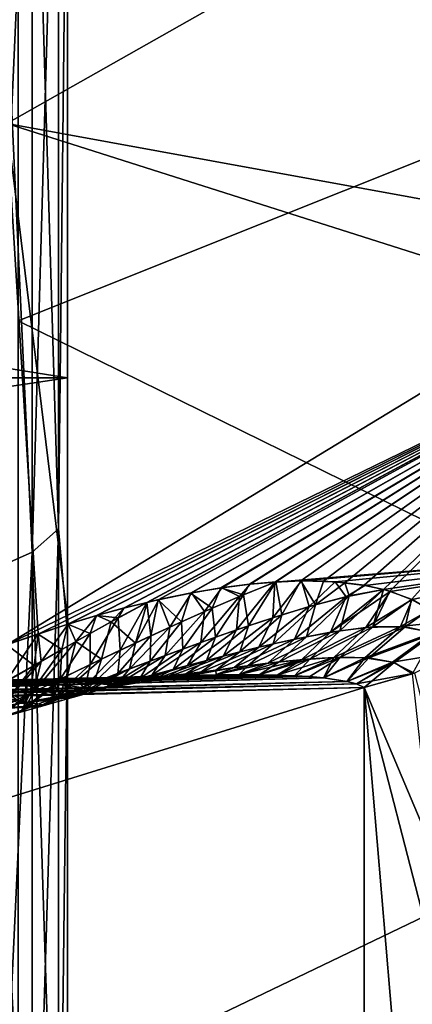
# Model space of a CAD drawing. Header units: metres. Extents: x 59 to 135, y -85 to 87.
# Tile 54 of 210: x 103.87 to 104.93, y -11.45 to -8.79. Entities that reach past the tile are written whole.
import ezdxf

# ---------------------------------------------------------------- set-up
doc = ezdxf.new("R2010")
doc.units = ezdxf.units.M
doc.layers.add('solid_21_404_502_XXX', color=7, linetype='CONTINUOUS')

msp = doc.modelspace()

# ---------------------------------------------------------------- linework, layer by layer
at = {"layer": 'solid_21_404_502_XXX'}
for points in [[(103.866585, -9.605643, -18.302025), (103.866585, -7.329543, -19.326414), (106.060829, -8.727347, -17.377579)], [(103.866585, -7.329543, 19.326414), (103.866585, -9.605643, 18.302025), (106.060829, -8.727347, 17.377579)], [(89.5, -9.759169, -18.594587), (104, -9.759169, -18.594587), (104, -7.446501, -19.63538)], [(89.5, -7.446501, -19.63538), (89.5, -9.759169, -18.594587), (104, -7.446501, -19.63538)], [(89.5, -7.446501, 19.63538), (104, -7.446501, 19.63538), (104, -9.759169, 18.594587)], [(89.5, -9.759169, 18.594587), (89.5, -7.446501, 19.63538), (104, -9.759169, 18.594587)], [(104, -7.969883, -21.041162), (104, -7.446501, -19.63538), (104, -9.759169, -18.594587)], [(104, -7.969882, 21.041162), (104, -9.759169, 18.594587), (104, -7.446501, 19.63538)], [(103.83654, -9.071831, 16.04804), (103.83654, -7.589121, 16.800089), (105.625336, -8.057897, 15.35334)], [(103.83654, -7.589187, -16.800058), (103.83654, -9.071846, -16.048033), (105.625336, -8.057723, -15.353432)], [(103.904419, -7.796014, -21.419373), (103.975525, -7.748298, -21.288275), (103.975525, -10.167325, -20.244808)], [(103.904419, -10.229938, 20.36948), (103.975525, -10.167325, 20.244808), (103.975525, -7.748298, 21.288275)], [(103.904419, -7.796014, 21.419373), (103.904419, -10.229938, 20.36948), (103.975525, -7.748298, 21.288275)], [(103.975525, -10.167325, -20.244808), (103.975525, -7.748298, -21.288275), (104, -7.969883, -21.041162)], [(103.975525, -7.748298, 21.288275), (103.975525, -10.167325, 20.244808), (104, -7.969882, 21.041162)], [(103.79364, -7.833867, -21.523371), (103.904419, -7.796014, -21.419373), (103.904419, -10.229938, -20.36948)], [(103.79364, -10.279608, 20.468382), (103.904419, -10.229938, 20.36948), (103.904419, -7.796014, 21.419373)], [(103.79364, -7.833867, 21.523371), (103.79364, -10.279608, 20.468382), (103.904419, -7.796014, 21.419373)], [(103.904419, -10.229938, -20.36948), (103.904419, -7.796014, -21.419373), (103.975525, -10.167325, -20.244808)], [(103.79364, -10.279608, -20.468382), (103.79364, -7.833867, -21.523371), (103.904419, -10.229938, -20.36948)], [(103.975525, -10.167325, 20.244808), (104, -10.448306, 19.926939), (104, -7.969882, 21.041162)], [(103.975525, -10.167325, -20.244808), (104, -7.969883, -21.041162), (104, -10.448307, -19.926939)], [(104, -7.969882, 21.041162), (104, -10.448306, 19.926939), (104, -9.759169, 18.594587)], [(104, -10.448307, -19.926939), (104, -7.969883, -21.041162), (104, -9.759169, -18.594587)], [(103.83654, -9.071846, -16.048033), (105.616173, -9.397399, -14.579436), (105.625336, -8.057723, -15.353432)], [(103.83654, -9.071831, 16.04804), (105.625336, -8.057897, 15.35334), (105.616173, -9.397399, 14.579436)], [(103.866585, -9.605643, -18.302025), (106.060829, -8.727347, -17.377579), (106.060829, -10.68575, -16.246893)], [(103.866585, -9.605643, 18.302025), (106.060829, -10.68575, 16.246893), (106.060829, -8.727347, 17.377579)], [(103.83654, -9.071831, 16.04804), (105.616173, -9.397399, 14.579436), (105.583839, -9.62836, 14.454432)], [(104.001953, -10.424808, 15.093254), (103.83654, -9.071831, 16.04804), (105.583839, -9.62836, 14.454432)], [(103.921005, -10.451286, 15.129511), (103.83654, -10.480767, 15.165462), (103.83654, -9.071831, 16.04804)], [(104.001953, -10.424808, 15.093254), (103.921005, -10.451286, 15.129511), (103.83654, -9.071831, 16.04804)], [(103.83654, -9.071846, -16.048033), (103.83654, -10.480759, -15.165468), (105.616173, -9.397399, -14.579436)], [(103.83654, -10.480759, -15.165468), (105.583839, -9.628359, -14.454433), (105.616173, -9.397399, -14.579436)], [(103.83654, -10.480759, -15.165468), (103.920555, -10.451429, -15.129716), (105.583839, -9.628359, -14.454433)], [(103.866585, -11.741673, -17.01075), (103.866585, -9.605643, -18.302025), (106.060829, -10.68575, -16.246893)], [(103.866585, -9.605643, 18.302025), (103.866585, -11.741673, 17.01075), (106.060829, -10.68575, 16.246893)], [(103.920555, -10.451429, -15.129716), (104.001099, -10.425071, -15.093654), (105.583839, -9.628359, -14.454433)], [(104.001099, -10.425071, -15.093654), (104.078186, -10.4017, -15.057325), (105.583839, -9.628359, -14.454433)], [(104.079399, -10.401352, 15.056739), (104.001953, -10.424808, 15.093254), (105.583839, -9.62836, 14.454432)], [(104.078186, -10.4017, -15.057325), (104.151764, -10.3815, -15.020712), (105.583839, -9.628359, -14.454433)], [(104.153275, -10.381105, 15.019944), (104.079399, -10.401352, 15.056739), (105.583839, -9.62836, 14.454432)], [(104.151764, -10.3815, -15.020712), (104.214516, -10.365921, -14.987969), (105.583839, -9.628359, -14.454433)], [(104.214546, -10.365913, 14.987954), (104.153275, -10.381105, 15.019944), (105.583839, -9.62836, 14.454432)], [(104.214516, -10.365921, -14.987969), (104.244728, -10.35892, -14.971735), (105.583839, -9.628359, -14.454433)], [(104.246552, -10.358509, 14.970743), (104.214546, -10.365913, 14.987954), (105.583839, -9.62836, 14.454432)], [(104.244728, -10.35892, -14.971735), (104.332153, -10.3407, -14.922876), (105.583839, -9.628359, -14.454433)], [(104.334206, -10.340314, 14.921696), (104.246552, -10.358509, 14.970743), (105.583839, -9.62836, 14.454432)], [(104.332153, -10.3407, -14.922876), (104.414093, -10.32686, -14.874209), (105.583839, -9.628359, -14.454433)], [(104.416283, -10.326535, 14.872872), (104.334206, -10.340314, 14.921696), (105.583839, -9.62836, 14.454432)], [(104.414093, -10.32686, -14.874209), (104.490852, -10.316849, -14.825998), (105.583839, -9.628359, -14.454433)], [(104.493103, -10.316606, 14.82454), (104.416283, -10.326535, 14.872872), (105.583839, -9.62836, 14.454432)], [(104.490852, -10.316849, -14.825998), (104.562447, -10.310711, -14.77829), (105.583839, -9.628359, -14.454433)], [(104.559769, -10.310885, 14.780121), (104.493103, -10.316606, 14.82454), (105.583839, -9.62836, 14.454432)], [(104.559769, -10.310885, 14.780121), (105.583839, -9.62836, 14.454432), (105.546379, -10.230107, 14.06642)], [(104.562447, -10.310711, -14.77829), (104.629105, -10.308007, -14.73131), (105.583839, -9.628359, -14.454433)], [(104.629105, -10.308007, -14.73131), (104.690842, -10.308787, -14.685089), (105.583839, -9.628359, -14.454433)], [(104.690842, -10.308787, -14.685089), (104.747803, -10.312687, -14.639844), (105.583839, -9.628359, -14.454433)], [(104.747803, -10.312687, -14.639844), (104.800011, -10.319752, -14.595588), (105.583839, -9.628359, -14.454433)], [(104.800011, -10.319752, -14.595588), (104.852386, -10.330914, -14.547969), (105.583839, -9.628359, -14.454433)], [(104.852386, -10.330914, -14.547969), (104.869507, -10.335717, -14.531505), (105.583839, -9.628359, -14.454433)], [(104.869507, -10.335717, -14.531505), (104.928467, -10.357795, -14.470538), (105.583839, -9.628359, -14.454433)], [(104.928467, -10.357795, -14.470538), (104.976891, -10.385503, -14.41317), (105.583839, -9.628359, -14.454433)], [(89.5, -11.92937, -17.282644), (104, -11.92937, -17.282644), (104, -9.759169, -18.594587)], [(89.5, -9.759169, -18.594587), (89.5, -11.92937, -17.282644), (104, -9.759169, -18.594587)], [(89.5, -9.759169, 18.594587), (104, -9.759169, 18.594587), (104, -11.92937, 17.282644)], [(89.5, -11.92937, 17.282644), (89.5, -9.759169, 18.594587), (104, -11.92937, 17.282644)], [(104, -10.448307, -19.926939), (104, -9.759169, -18.594587), (104, -11.92937, -17.282644)], [(104, -10.448306, 19.926939), (104, -11.92937, 17.282644), (104, -9.759169, 18.594587)], [(103.904419, -10.229938, -20.36948), (103.975525, -10.167325, -20.244808), (103.975525, -12.448855, -18.927567)], [(103.904419, -12.525518, 19.044127), (103.975525, -12.448855, 18.927567), (103.975525, -10.167325, 20.244808)], [(103.904419, -10.229938, 20.36948), (103.904419, -12.525518, 19.044127), (103.975525, -10.167325, 20.244808)], [(103.975525, -12.448855, -18.927567), (103.975525, -10.167325, -20.244808), (104, -10.448307, -19.926939)], [(103.975525, -10.167325, 20.244808), (103.975525, -12.448855, 18.927567), (104, -10.448306, 19.926939)], [(103.79364, -10.279608, -20.468382), (103.904419, -10.229938, -20.36948), (103.904419, -12.525518, -19.044127)], [(103.79364, -12.586334, 19.136591), (103.904419, -12.525518, 19.044127), (103.904419, -10.229938, 20.36948)], [(103.79364, -10.279608, 20.468382), (103.79364, -12.586334, 19.136591), (103.904419, -10.229938, 20.36948)], [(103.904419, -12.525518, -19.044127), (103.904419, -10.229938, -20.36948), (103.975525, -12.448855, -18.927567)], [(104.631287, -10.307977, 14.729719), (104.559769, -10.310885, 14.780121), (105.546379, -10.230107, 14.06642)], [(104.721924, -10.310483, 14.660749), (104.631287, -10.307977, 14.729719), (105.546379, -10.230107, 14.06642)], [(104.801743, -10.320054, 14.594066), (104.721924, -10.310483, 14.660749), (105.546379, -10.230107, 14.06642)], [(104.85244, -10.330937, 14.547909), (104.801743, -10.320054, 14.594066), (105.546379, -10.230107, 14.06642)], [(104.870895, -10.336147, 14.530137), (104.85244, -10.330937, 14.547909), (105.546379, -10.230107, 14.06642)], [(104.929489, -10.358281, 14.469402), (104.870895, -10.336147, 14.530137), (105.546379, -10.230107, 14.06642)], [(104.97757, -10.385921, 14.412341), (104.929489, -10.358281, 14.469402), (105.546379, -10.230107, 14.06642)], [(103.79364, -12.586334, -19.136591), (103.79364, -10.279608, -20.468382), (103.904419, -12.525518, -19.044127)], [(104.474785, -10.345468, -14.816195), (104.490852, -10.316849, -14.825998), (104.414093, -10.32686, -14.874209)], [(104.464241, -10.349915, 14.820315), (104.416283, -10.326535, 14.872872), (104.493103, -10.316606, 14.82454)], [(104.456345, -10.440051, 14.728913), (104.464241, -10.349915, 14.820315), (104.559769, -10.310885, 14.780121)], [(104.553909, -10.407296, 14.695883), (104.456345, -10.440051, 14.728913), (104.559769, -10.310885, 14.780121)], [(104.464241, -10.349915, 14.820315), (104.493103, -10.316606, 14.82454), (104.559769, -10.310885, 14.780121)], [(104.474785, -10.345468, -14.816195), (104.562447, -10.310711, -14.77829), (104.490852, -10.316849, -14.825998)], [(104.474785, -10.345468, -14.816195), (104.48877, -10.428918, -14.7186), (104.562447, -10.310711, -14.77829)], [(104.5784, -10.399441, -14.686633), (104.562447, -10.310711, -14.77829), (104.48877, -10.428918, -14.7186)], [(104.553909, -10.407296, 14.695883), (104.559769, -10.310885, 14.780121), (104.631287, -10.307977, 14.729719)], [(104.652267, -10.376997, 14.656042), (104.553909, -10.407296, 14.695883), (104.631287, -10.307977, 14.729719)], [(104.5784, -10.399441, -14.686633), (104.629105, -10.308007, -14.73131), (104.562447, -10.310711, -14.77829)], [(104.668732, -10.372271, -14.648655), (104.629105, -10.308007, -14.73131), (104.5784, -10.399441, -14.686633)], [(104.668732, -10.372271, -14.648655), (104.690842, -10.308787, -14.685089), (104.629105, -10.308007, -14.73131)], [(104.652267, -10.376997, 14.656042), (104.631287, -10.307977, 14.729719), (104.721924, -10.310483, 14.660749)], [(104.751541, -10.350633, 14.607744), (104.652267, -10.376997, 14.656042), (104.721924, -10.310483, 14.660749)], [(104.668732, -10.372271, -14.648655), (104.747803, -10.312687, -14.639844), (104.690842, -10.308787, -14.685089)], [(104.759834, -10.348674, -14.603292), (104.747803, -10.312687, -14.639844), (104.668732, -10.372271, -14.648655)], [(104.751541, -10.350633, 14.607744), (104.721924, -10.310483, 14.660749), (104.801743, -10.320054, 14.594066)], [(104.759834, -10.348674, -14.603292), (104.800011, -10.319752, -14.595588), (104.747803, -10.312687, -14.639844)], [(104.751541, -10.350633, 14.607744), (104.801743, -10.320054, 14.594066), (104.85244, -10.330937, 14.547909)], [(104.759834, -10.348674, -14.603292), (104.852386, -10.330914, -14.547969), (104.800011, -10.319752, -14.595588)], [(104.307411, -10.418699, -14.873635), (104.332153, -10.3407, -14.922876), (104.244728, -10.35892, -14.971735)], [(104.276321, -10.432853, 14.882519), (104.246552, -10.358509, 14.970743), (104.334206, -10.340314, 14.921696)], [(104.369858, -10.390754, 14.854142), (104.276321, -10.432853, 14.882519), (104.334206, -10.340314, 14.921696)], [(104.390755, -10.381545, -14.847128), (104.332153, -10.3407, -14.922876), (104.307411, -10.418699, -14.873635)], [(104.390755, -10.381545, -14.847128), (104.414093, -10.32686, -14.874209), (104.332153, -10.3407, -14.922876)], [(104.369858, -10.390754, 14.854142), (104.334206, -10.340314, 14.921696), (104.416283, -10.326535, 14.872872)], [(104.464241, -10.349915, 14.820315), (104.369858, -10.390754, 14.854142), (104.416283, -10.326535, 14.872872)], [(104.474785, -10.345468, -14.816195), (104.414093, -10.32686, -14.874209), (104.390755, -10.381545, -14.847128)], [(104.474785, -10.345468, -14.816195), (104.390755, -10.381545, -14.847128), (104.39975, -10.459922, -14.745524)], [(104.474785, -10.345468, -14.816195), (104.39975, -10.459922, -14.745524), (104.48877, -10.428918, -14.7186)], [(104.709145, -10.446814, 14.534006), (104.85244, -10.330937, 14.547909), (104.870895, -10.336147, 14.530137)], [(104.709145, -10.446814, 14.534006), (104.751541, -10.350633, 14.607744), (104.85244, -10.330937, 14.547909)], [(104.804955, -10.433799, 14.488454), (104.709145, -10.446814, 14.534006), (104.870895, -10.336147, 14.530137)], [(104.734924, -10.442625, -14.522757), (104.824104, -10.432181, -14.477998), (104.852386, -10.330914, -14.547969)], [(104.759834, -10.348674, -14.603292), (104.734924, -10.442625, -14.522757), (104.852386, -10.330914, -14.547969)], [(104.804955, -10.433799, 14.488454), (104.870895, -10.336147, 14.530137), (104.929489, -10.358281, 14.469402)], [(104.824104, -10.432181, -14.477998), (104.869507, -10.335717, -14.531505), (104.852386, -10.330914, -14.547969)], [(104.824104, -10.432181, -14.477998), (104.928467, -10.357795, -14.470538), (104.869507, -10.335717, -14.531505)], [(104.117989, -10.418435, 15.01678), (104.153275, -10.381105, 15.019944), (104.214546, -10.365913, 14.987954)], [(104.183548, -10.475818, 14.906041), (104.117989, -10.418435, 15.01678), (104.214546, -10.365913, 14.987954)], [(104.1371, -10.407887, -15.011509), (104.214516, -10.365921, -14.987969), (104.151764, -10.3815, -15.020712)], [(104.1371, -10.407887, -15.011509), (104.14254, -10.495108, -14.915069), (104.214516, -10.365921, -14.987969)], [(104.224693, -10.456629, -14.896162), (104.214516, -10.365921, -14.987969), (104.14254, -10.495108, -14.915069)], [(104.183548, -10.475818, 14.906041), (104.214546, -10.365913, 14.987954), (104.246552, -10.358509, 14.970743)], [(104.276321, -10.432853, 14.882519), (104.183548, -10.475818, 14.906041), (104.246552, -10.358509, 14.970743)], [(104.224693, -10.456629, -14.896162), (104.244728, -10.35892, -14.971735), (104.214516, -10.365921, -14.987969)], [(104.307411, -10.418699, -14.873635), (104.244728, -10.35892, -14.971735), (104.224693, -10.456629, -14.896162)], [(104.359482, -10.47438, 14.756275), (104.369858, -10.390754, 14.854142), (104.464241, -10.349915, 14.820315)], [(104.456345, -10.440051, 14.728913), (104.359482, -10.47438, 14.756275), (104.464241, -10.349915, 14.820315)], [(104.668732, -10.372271, -14.648655), (104.554939, -10.478266, -14.589869), (104.645027, -10.458743, -14.559434)], [(104.668732, -10.372271, -14.648655), (104.5784, -10.399441, -14.686633), (104.554939, -10.478266, -14.589869)], [(104.61274, -10.465443, 14.570966), (104.652267, -10.376997, 14.656042), (104.751541, -10.350633, 14.607744)], [(104.709145, -10.446814, 14.534006), (104.61274, -10.465443, 14.570966), (104.751541, -10.350633, 14.607744)], [(104.759834, -10.348674, -14.603292), (104.645027, -10.458743, -14.559434), (104.734924, -10.442625, -14.522757)], [(104.759834, -10.348674, -14.603292), (104.668732, -10.372271, -14.648655), (104.645027, -10.458743, -14.559434)], [(104.898712, -10.430927, 14.431338), (104.804955, -10.433799, 14.488454), (104.929489, -10.358281, 14.469402)], [(104.824104, -10.432181, -14.477998), (104.911049, -10.431712, -14.422558), (104.928467, -10.357795, -14.470538)], [(104.898712, -10.430927, 14.431338), (104.929489, -10.358281, 14.469402), (104.97757, -10.385921, 14.412341)], [(104.911049, -10.431712, -14.422558), (104.976891, -10.385503, -14.41317), (104.928467, -10.357795, -14.470538)], [(104.022888, -10.471644, 15.040095), (104.001953, -10.424808, 15.093254), (104.079399, -10.401352, 15.056739)], [(104.117989, -10.418435, 15.01678), (104.022888, -10.471644, 15.040095), (104.079399, -10.401352, 15.056739)], [(104.1371, -10.407887, -15.011509), (104.151764, -10.3815, -15.020712), (104.078186, -10.4017, -15.057325)], [(104.117989, -10.418435, 15.01678), (104.079399, -10.401352, 15.056739), (104.153275, -10.381105, 15.019944)], [(104.263222, -10.509724, 14.778778), (104.276321, -10.432853, 14.882519), (104.369858, -10.390754, 14.854142)], [(104.359482, -10.47438, 14.756275), (104.263222, -10.509724, 14.778778), (104.369858, -10.390754, 14.854142)], [(104.390755, -10.381545, -14.847128), (104.307411, -10.418699, -14.873635), (104.311264, -10.491948, -14.768109)], [(104.390755, -10.381545, -14.847128), (104.311264, -10.491948, -14.768109), (104.39975, -10.459922, -14.745524)], [(104.5784, -10.399441, -14.686633), (104.464844, -10.49993, -14.615327), (104.554939, -10.478266, -14.589869)], [(104.5784, -10.399441, -14.686633), (104.48877, -10.428918, -14.7186), (104.464844, -10.49993, -14.615327)], [(104.516212, -10.487376, 14.60134), (104.553909, -10.407296, 14.695883), (104.652267, -10.376997, 14.656042)], [(104.61274, -10.465443, 14.570966), (104.516212, -10.487376, 14.60134), (104.652267, -10.376997, 14.656042)], [(104.898712, -10.430927, 14.431338), (104.97757, -10.385921, 14.412341), (105.015137, -10.418239, 14.359682)], [(104.911049, -10.431712, -14.422558), (104.991127, -10.44942, -14.353652), (104.976891, -10.385503, -14.41317)], [(103.985085, -10.493115, -15.048045), (104.001099, -10.425071, -15.093654), (103.920555, -10.451429, -15.129716)], [(103.928642, -10.525476, 15.058535), (103.921005, -10.451286, 15.129511), (104.001953, -10.424808, 15.093254)], [(104.022888, -10.471644, 15.040095), (103.928642, -10.525476, 15.058535), (104.001953, -10.424808, 15.093254)], [(104.060822, -10.450274, -15.031377), (104.001099, -10.425071, -15.093654), (103.985085, -10.493115, -15.048045)], [(104.060822, -10.450274, -15.031377), (104.078186, -10.4017, -15.057325), (104.001099, -10.425071, -15.093654)], [(104.091469, -10.519364, 14.925159), (104.022888, -10.471644, 15.040095), (104.117989, -10.418435, 15.01678)], [(104.1371, -10.407887, -15.011509), (104.078186, -10.4017, -15.057325), (104.060822, -10.450274, -15.031377)], [(104.1371, -10.407887, -15.011509), (104.060822, -10.450274, -15.031377), (104.060928, -10.533964, -14.930625)], [(104.1371, -10.407887, -15.011509), (104.060928, -10.533964, -14.930625), (104.14254, -10.495108, -14.915069)], [(104.183548, -10.475818, 14.906041), (104.091469, -10.519364, 14.925159), (104.117989, -10.418435, 15.01678)], [(104.307411, -10.418699, -14.873635), (104.223267, -10.524652, -14.786881), (104.311264, -10.491948, -14.768109)], [(104.307411, -10.418699, -14.873635), (104.224693, -10.456629, -14.896162), (104.223267, -10.524652, -14.786881)], [(104.419731, -10.511351, 14.626472), (104.456345, -10.440051, 14.728913), (104.553909, -10.407296, 14.695883)], [(104.516212, -10.487376, 14.60134), (104.419731, -10.511351, 14.626472), (104.553909, -10.407296, 14.695883)], [(104.985672, -10.447251, 14.359189), (104.898712, -10.430927, 14.431338), (105.015137, -10.418239, 14.359682)], [(103.835388, -10.578061, 15.074387), (103.83654, -10.480767, 15.165462), (103.921005, -10.451286, 15.129511)], [(103.928642, -10.525476, 15.058535), (103.835388, -10.578061, 15.074387), (103.921005, -10.451286, 15.129511)], [(103.909889, -10.5363, -15.061665), (103.920555, -10.451429, -15.129716), (103.83654, -10.480759, -15.165468)], [(103.985085, -10.493115, -15.048045), (103.920555, -10.451429, -15.129716), (103.909889, -10.5363, -15.061665)], [(103.975525, -12.448855, 18.927567), (104, -12.775098, 18.521498), (104, -10.448306, 19.926939)], [(103.975525, -12.448855, -18.927567), (104, -10.448307, -19.926939), (104, -12.775098, -18.521498)], [(104.060822, -10.450274, -15.031377), (103.979858, -10.573059, -14.94305), (104.060928, -10.533964, -14.930625)], [(104.060822, -10.450274, -15.031377), (103.985085, -10.493115, -15.048045), (103.979858, -10.573059, -14.94305)], [(104, -10.448306, 19.926939), (104, -12.775098, 18.521498), (104, -11.92937, 17.282644)], [(104, -12.775098, -18.521498), (104, -10.448307, -19.926939), (104, -11.92937, -17.282644)], [(104.167519, -10.545706, 14.797011), (104.183548, -10.475818, 14.906041), (104.276321, -10.432853, 14.882519)], [(104.263222, -10.509724, 14.778778), (104.167519, -10.545706, 14.797011), (104.276321, -10.432853, 14.882519)], [(104.323372, -10.536627, 14.647282), (104.359482, -10.47438, 14.756275), (104.456345, -10.440051, 14.728913)], [(104.419731, -10.511351, 14.626472), (104.323372, -10.536627, 14.647282), (104.456345, -10.440051, 14.728913)], [(104.48877, -10.428918, -14.7186), (104.374832, -10.522987, -14.636681), (104.464844, -10.49993, -14.615327)], [(104.48877, -10.428918, -14.7186), (104.39975, -10.459922, -14.745524), (104.374832, -10.522987, -14.636681)], [(104.540764, -10.530311, 14.477442), (104.61274, -10.465443, 14.570966), (104.709145, -10.446814, 14.534006)], [(104.630882, -10.52071, 14.452636), (104.540764, -10.530311, 14.477442), (104.709145, -10.446814, 14.534006)], [(104.571114, -10.526772, -14.469627), (104.734924, -10.442625, -14.522757), (104.645027, -10.458743, -14.559434)], [(104.571114, -10.526772, -14.469627), (104.654709, -10.518681, -14.445247), (104.734924, -10.442625, -14.522757)], [(104.630882, -10.52071, 14.452636), (104.709145, -10.446814, 14.534006), (104.804955, -10.433799, 14.488454)], [(104.718712, -10.514851, 14.423025), (104.630882, -10.52071, 14.452636), (104.804955, -10.433799, 14.488454)], [(104.654709, -10.518681, -14.445247), (104.824104, -10.432181, -14.477998), (104.734924, -10.442625, -14.522757)], [(104.654709, -10.518681, -14.445247), (104.736008, -10.514307, -14.416364), (104.824104, -10.432181, -14.477998)], [(104.718712, -10.514851, 14.423025), (104.804955, -10.433799, 14.488454), (104.898712, -10.430927, 14.431338)], [(104.802299, -10.515343, 14.387058), (104.718712, -10.514851, 14.423025), (104.898712, -10.430927, 14.431338)], [(104.736008, -10.514307, -14.416364), (104.911049, -10.431712, -14.422558), (104.824104, -10.432181, -14.477998)], [(104.736008, -10.514307, -14.416364), (104.813087, -10.516112, -14.381632), (104.911049, -10.431712, -14.422558)], [(104.802299, -10.515343, 14.387058), (104.898712, -10.430927, 14.431338), (104.985672, -10.447251, 14.359189)], [(104.87693, -10.52724, 14.343005), (104.802299, -10.515343, 14.387058), (104.985672, -10.447251, 14.359189)], [(104.813087, -10.516112, -14.381632), (104.991127, -10.44942, -14.353652), (104.911049, -10.431712, -14.422558)], [(104.813087, -10.516112, -14.381632), (104.8815, -10.528654, -14.339681), (104.991127, -10.44942, -14.353652)], [(104.87693, -10.52724, 14.343005), (104.985672, -10.447251, 14.359189), (105.051323, -10.49829, 14.272571)], [(104.8815, -10.528654, -14.339681), (104.930824, -10.558957, -14.29143), (104.991127, -10.44942, -14.353652)], [(103.909889, -10.5363, -15.061665), (103.83654, -10.480759, -15.165468), (103.835213, -10.579747, -15.072342)], [(103.909363, -10.607381, 14.951477), (103.928642, -10.525476, 15.058535), (104.022888, -10.471644, 15.040095)], [(104.000076, -10.563275, 14.940219), (103.909363, -10.607381, 14.951477), (104.022888, -10.471644, 15.040095)], [(104.091469, -10.519364, 14.925159), (104.000076, -10.563275, 14.940219), (104.022888, -10.471644, 15.040095)], [(104.07235, -10.582061, 14.811414), (104.091469, -10.519364, 14.925159), (104.183548, -10.475818, 14.906041)], [(104.167519, -10.545706, 14.797011), (104.07235, -10.582061, 14.811414), (104.183548, -10.475818, 14.906041)], [(104.224693, -10.456629, -14.896162), (104.135727, -10.55779, -14.802238), (104.223267, -10.524652, -14.786881)], [(104.224693, -10.456629, -14.896162), (104.14254, -10.495108, -14.915069), (104.135727, -10.55779, -14.802238)], [(104.227165, -10.562743, 14.664412), (104.263222, -10.509724, 14.778778), (104.359482, -10.47438, 14.756275)], [(104.323372, -10.536627, 14.647282), (104.227165, -10.562743, 14.664412), (104.359482, -10.47438, 14.756275)], [(104.39975, -10.459922, -14.745524), (104.284943, -10.546968, -14.654553), (104.374832, -10.522987, -14.636681)], [(104.39975, -10.459922, -14.745524), (104.311264, -10.491948, -14.768109), (104.284943, -10.546968, -14.654553)], [(104.400177, -10.549331, -14.508488), (104.554939, -10.478266, -14.589869), (104.464844, -10.49993, -14.615327)], [(104.400177, -10.549331, -14.508488), (104.486107, -10.537245, -14.490482), (104.554939, -10.478266, -14.589869)], [(104.449272, -10.54228, 14.498509), (104.516212, -10.487376, 14.60134), (104.61274, -10.465443, 14.570966)], [(104.540764, -10.530311, 14.477442), (104.449272, -10.54228, 14.498509), (104.61274, -10.465443, 14.570966)], [(104.486107, -10.537245, -14.490482), (104.645027, -10.458743, -14.559434), (104.554939, -10.478266, -14.589869)], [(104.486107, -10.537245, -14.490482), (104.571114, -10.526772, -14.469627), (104.645027, -10.458743, -14.559434)], [(103.985085, -10.493115, -15.048045), (103.89933, -10.61228, -14.952512), (103.979858, -10.573059, -14.94305)], [(103.985085, -10.493115, -15.048045), (103.909889, -10.5363, -15.061665), (103.89933, -10.61228, -14.952512)], [(104.14254, -10.495108, -14.915069), (104.04863, -10.591182, -14.814473), (104.135727, -10.55779, -14.802238)], [(104.14254, -10.495108, -14.915069), (104.060928, -10.533964, -14.930625), (104.04863, -10.591182, -14.814473)], [(104.311264, -10.491948, -14.768109), (104.19519, -10.57156, -14.669403), (104.284943, -10.546968, -14.654553)], [(104.311264, -10.491948, -14.768109), (104.223267, -10.524652, -14.786881), (104.19519, -10.57156, -14.669403)], [(104.313614, -10.56256, -14.524118), (104.464844, -10.49993, -14.615327), (104.374832, -10.522987, -14.636681)], [(104.313614, -10.56256, -14.524118), (104.400177, -10.549331, -14.508488), (104.464844, -10.49993, -14.615327)], [(104.356873, -10.555841, 14.516563), (104.419731, -10.511351, 14.626472), (104.516212, -10.487376, 14.60134)], [(104.449272, -10.54228, 14.498509), (104.356873, -10.555841, 14.516563), (104.516212, -10.487376, 14.60134)], [(104.87693, -10.52724, 14.343005), (105.051323, -10.49829, 14.272571), (104.936401, -10.556758, 14.291162)], [(103.82, -10.64979, 14.962872), (103.835388, -10.578061, 15.074387), (103.928642, -10.525476, 15.058535)], [(103.909363, -10.607381, 14.951477), (103.82, -10.64979, 14.962872), (103.928642, -10.525476, 15.058535)], [(104.060928, -10.533964, -14.930625), (103.961983, -10.624688, -14.823829), (104.04863, -10.591182, -14.814473)], [(104.060928, -10.533964, -14.930625), (103.979858, -10.573059, -14.94305), (103.961983, -10.624688, -14.823829)], [(103.977707, -10.618595, 14.822317), (104.000076, -10.563275, 14.940219), (104.091469, -10.519364, 14.925159)], [(104.07235, -10.582061, 14.811414), (103.977707, -10.618595, 14.822317), (104.091469, -10.519364, 14.925159)], [(104.223267, -10.524652, -14.786881), (104.105621, -10.596551, -14.681564), (104.19519, -10.57156, -14.669403)], [(104.223267, -10.524652, -14.786881), (104.135727, -10.55779, -14.802238), (104.105621, -10.596551, -14.681564)], [(104.131142, -10.589396, 14.678331), (104.167519, -10.545706, 14.797011), (104.263222, -10.509724, 14.778778)], [(104.227165, -10.562743, 14.664412), (104.131142, -10.589396, 14.678331), (104.263222, -10.509724, 14.778778)], [(104.226608, -10.576631, -14.537716), (104.374832, -10.522987, -14.636681), (104.284943, -10.546968, -14.654553)], [(104.226608, -10.576631, -14.537716), (104.313614, -10.56256, -14.524118), (104.374832, -10.522987, -14.636681)], [(104.26387, -10.570525, 14.532104), (104.323372, -10.536627, 14.647282), (104.419731, -10.511351, 14.626472)], [(104.356873, -10.555841, 14.516563), (104.26387, -10.570525, 14.532104), (104.419731, -10.511351, 14.626472)], [(104.540764, -10.530311, 14.477442), (104.46022, -10.561296, 14.374086), (104.399475, -10.562067, 14.384759)], [(104.540764, -10.530311, 14.477442), (104.399475, -10.562067, 14.384759), (104.449272, -10.54228, 14.498509)], [(104.630882, -10.52071, 14.452636), (104.515541, -10.561378, 14.363717), (104.46022, -10.561296, 14.374086)], [(104.630882, -10.52071, 14.452636), (104.46022, -10.561296, 14.374086), (104.540764, -10.530311, 14.477442)], [(104.571114, -10.526772, -14.469627), (104.462036, -10.561286, -14.373756), (104.517197, -10.561394, -14.363396)], [(104.486107, -10.537245, -14.490482), (104.462036, -10.561286, -14.373756), (104.571114, -10.526772, -14.469627)], [(104.630882, -10.52071, 14.452636), (104.565872, -10.562264, 14.353628), (104.515541, -10.561378, 14.363717)], [(104.654709, -10.518681, -14.445247), (104.517197, -10.561394, -14.363396), (104.567352, -10.562304, -14.353322)], [(104.571114, -10.526772, -14.469627), (104.517197, -10.561394, -14.363396), (104.654709, -10.518681, -14.445247)], [(104.718712, -10.514851, 14.423025), (104.611588, -10.563933, 14.343774), (104.565872, -10.562264, 14.353628)], [(104.718712, -10.514851, 14.423025), (104.565872, -10.562264, 14.353628), (104.630882, -10.52071, 14.452636)], [(104.654709, -10.518681, -14.445247), (104.567352, -10.562304, -14.353322), (104.612869, -10.563995, -14.343483)], [(104.718712, -10.514851, 14.423025), (104.690468, -10.569673, 14.324523), (104.611588, -10.563933, 14.343774)], [(104.736008, -10.514307, -14.416364), (104.612869, -10.563995, -14.343483), (104.654091, -10.566465, -14.333838)], [(104.654709, -10.518681, -14.445247), (104.612869, -10.563995, -14.343483), (104.736008, -10.514307, -14.416364)], [(104.736008, -10.514307, -14.416364), (104.654091, -10.566465, -14.333838), (104.691307, -10.569762, -14.324295)], [(104.802299, -10.515343, 14.387058), (104.690468, -10.569673, 14.324523), (104.718712, -10.514851, 14.423025)], [(104.802299, -10.515343, 14.387058), (104.753853, -10.57925, 14.305216), (104.690468, -10.569673, 14.324523)], [(104.736008, -10.514307, -14.416364), (104.691307, -10.569762, -14.324295), (104.813087, -10.516112, -14.381632)], [(104.813087, -10.516112, -14.381632), (104.691307, -10.569762, -14.324295), (104.754333, -10.57934, -14.305068)], [(104.87693, -10.52724, 14.343005), (104.753853, -10.57925, 14.305216), (104.802299, -10.515343, 14.387058)], [(104.87693, -10.52724, 14.343005), (104.779999, -10.586307, 14.294888), (104.753853, -10.57925, 14.305216)], [(104.813087, -10.516112, -14.381632), (104.754333, -10.57934, -14.305068), (104.8815, -10.528654, -14.339681)], [(104.8815, -10.528654, -14.339681), (104.754333, -10.57934, -14.305068), (104.780121, -10.586348, -14.294834)], [(104.87693, -10.52724, 14.343005), (104.936401, -10.556758, 14.291162), (104.779999, -10.586307, 14.294888)], [(104.8815, -10.528654, -14.339681), (104.780121, -10.586348, -14.294834), (104.800674, -10.596016, -14.283573)], [(104.8815, -10.528654, -14.339681), (104.800674, -10.596016, -14.283573), (104.930824, -10.558957, -14.29143)], [(103.909889, -10.5363, -15.061665), (103.819298, -10.651542, -14.959161), (103.89933, -10.61228, -14.952512)], [(103.909889, -10.5363, -15.061665), (103.835213, -10.579747, -15.072342), (103.819298, -10.651542, -14.959161)], [(104.135727, -10.55779, -14.802238), (104.016243, -10.621784, -14.691292), (104.105621, -10.596551, -14.681564)], [(104.135727, -10.55779, -14.802238), (104.04863, -10.591182, -14.814473), (104.016243, -10.621784, -14.691292)], [(104.035339, -10.616374, 14.689383), (104.07235, -10.582061, 14.811414), (104.167519, -10.545706, 14.797011)], [(104.131142, -10.589396, 14.678331), (104.035339, -10.616374, 14.689383), (104.167519, -10.545706, 14.797011)], [(104.139297, -10.591337, -14.549532), (104.284943, -10.546968, -14.654553), (104.19519, -10.57156, -14.669403)], [(104.139297, -10.591337, -14.549532), (104.226608, -10.576631, -14.537716), (104.284943, -10.546968, -14.654553)], [(104.170448, -10.586031, 14.545484), (104.227165, -10.562743, 14.664412), (104.323372, -10.536627, 14.647282)], [(104.26387, -10.570525, 14.532104), (104.170448, -10.586031, 14.545484), (104.323372, -10.536627, 14.647282)], [(104.356873, -10.555841, 14.516563), (104.332832, -10.563759, 14.395761), (104.259758, -10.56646, 14.407102)], [(104.356873, -10.555841, 14.516563), (104.259758, -10.56646, 14.407102), (104.26387, -10.570525, 14.532104)], [(104.400177, -10.549331, -14.508488), (104.261772, -10.566374, -14.406797), (104.334839, -10.563697, -14.395439)], [(104.313614, -10.56256, -14.524118), (104.261772, -10.566374, -14.406797), (104.400177, -10.549331, -14.508488)], [(104.449272, -10.54228, 14.498509), (104.399475, -10.562067, 14.384759), (104.332832, -10.563759, 14.395761)], [(104.449272, -10.54228, 14.498509), (104.332832, -10.563759, 14.395761), (104.356873, -10.555841, 14.516563)], [(104.400177, -10.549331, -14.508488), (104.334839, -10.563697, -14.395439), (104.401413, -10.562031, -14.38443)], [(104.400177, -10.549331, -14.508488), (104.401413, -10.562031, -14.38443), (104.486107, -10.537245, -14.490482)], [(104.486107, -10.537245, -14.490482), (104.401413, -10.562031, -14.38443), (104.462036, -10.561286, -14.373756)], [(104.936401, -10.556758, 14.291162), (104.800674, -10.596016, 14.283573), (104.779999, -10.586307, 14.294888)], [(104.936401, -10.556758, 14.291162), (105.17363, -11.48074, 13.361324), (104.800674, -10.596016, 14.283573)], [(104.930824, -10.558957, -14.29143), (104.800674, -10.596016, -14.283573), (105.034065, -11.503855, -13.369973)], [(104.46022, -10.561296, 14.374086), (104.515541, -10.561378, 14.363717), (92.923027, -10.845286, 14.389623)], [(104.399475, -10.562067, 14.384759), (104.46022, -10.561296, 14.374086), (92.923027, -10.845286, 14.389623)], [(104.515541, -10.561378, 14.363717), (104.565872, -10.562264, 14.353628), (92.923027, -10.845286, 14.389623)], [(104.401413, -10.562031, -14.38443), (92.923027, -10.845286, -14.389623), (92.923309, -10.856697, -14.332231)], [(104.401413, -10.562031, -14.38443), (104.334839, -10.563697, -14.395439), (92.923027, -10.845286, -14.389623)], [(104.332832, -10.563759, 14.395761), (104.399475, -10.562067, 14.384759), (92.923027, -10.845286, 14.389623)], [(104.565872, -10.562264, 14.353628), (104.611588, -10.563933, 14.343774), (92.923027, -10.845286, 14.389623)], [(104.334839, -10.563697, -14.395439), (104.261772, -10.566374, -14.406797), (92.923027, -10.845286, -14.389623)], [(104.332832, -10.563759, 14.395761), (92.923027, -10.845286, 14.389623), (92.923309, -10.856697, 14.447015)], [(104.611588, -10.563933, 14.343774), (92.923309, -10.856697, 14.332231), (92.923027, -10.845286, 14.389623)], [(104.261772, -10.566374, -14.406797), (104.18161, -10.570174, -14.418508), (92.923027, -10.845286, -14.389623)], [(104.18161, -10.570174, -14.418508), (104.093704, -10.575231, -14.430555), (92.923027, -10.845286, -14.389623)], [(104.093704, -10.575231, -14.430555), (104.030418, -10.579379, -14.438766), (92.923027, -10.845286, -14.389623)], [(104.030418, -10.579379, -14.438766), (92.923309, -10.856697, -14.447015), (92.923027, -10.845286, -14.389623)], [(104.462036, -10.561286, -14.373756), (104.401413, -10.562031, -14.38443), (92.923309, -10.856697, -14.332231)], [(104.517197, -10.561394, -14.363396), (104.462036, -10.561286, -14.373756), (92.923309, -10.856697, -14.332231)], [(104.567352, -10.562304, -14.353322), (104.517197, -10.561394, -14.363396), (92.923309, -10.856697, -14.332231)], [(104.612869, -10.563995, -14.343483), (104.567352, -10.562304, -14.353322), (92.923309, -10.856697, -14.332231)], [(104.259758, -10.56646, 14.407102), (104.332832, -10.563759, 14.395761), (92.923309, -10.856697, 14.447015)], [(104.611588, -10.563933, 14.343774), (104.690468, -10.569673, 14.324523), (92.923309, -10.856697, 14.332231)], [(104.654091, -10.566465, -14.333838), (104.612869, -10.563995, -14.343483), (92.923309, -10.856697, -14.332231)], [(104.179665, -10.570276, 14.418782), (104.259758, -10.56646, 14.407102), (92.923309, -10.856697, 14.447015)], [(104.691307, -10.569762, -14.324295), (104.654091, -10.566465, -14.333838), (92.923309, -10.856697, -14.332231)], [(104.690468, -10.569673, 14.324523), (104.753853, -10.57925, 14.305216), (92.923309, -10.856697, 14.332231)], [(104.691307, -10.569762, -14.324295), (92.923309, -10.856697, -14.332231), (92.924118, -10.889191, -14.283573)], [(104.091888, -10.575344, 14.430796), (104.179665, -10.570276, 14.418782), (92.923309, -10.856697, 14.447015)], [(104.02874, -10.579495, 14.438979), (104.091888, -10.575344, 14.430796), (92.923309, -10.856697, 14.447015)], [(104.753853, -10.57925, 14.305216), (104.779999, -10.586307, 14.294888), (92.923309, -10.856697, 14.332231)], [(104.030418, -10.579379, -14.438766), (103.963142, -10.584212, -14.447103), (92.923309, -10.856697, -14.447015)], [(103.961632, -10.584326, 14.447286), (104.02874, -10.579495, 14.438979), (92.923309, -10.856697, 14.447015)], [(103.963142, -10.584212, -14.447103), (103.891571, -10.589798, -14.455555), (92.923309, -10.856697, -14.447015)], [(103.961632, -10.584326, 14.447286), (92.923309, -10.856697, 14.447015), (92.92411, -10.889191, 14.495673)], [(104.779999, -10.586307, 14.294888), (104.800674, -10.596016, 14.283573), (92.923309, -10.856697, 14.332231)], [(103.89032, -10.589899, 14.455699), (103.961632, -10.584326, 14.447286), (92.92411, -10.889191, 14.495673)], [(104.754333, -10.57934, -14.305068), (104.691307, -10.569762, -14.324295), (92.924118, -10.889191, -14.283573)], [(104.780121, -10.586348, -14.294834), (104.754333, -10.57934, -14.305068), (92.924118, -10.889191, -14.283573)], [(104.780121, -10.586348, -14.294834), (92.924118, -10.889191, -14.283573), (98.862396, -10.742603, -14.283573)], [(104.780121, -10.586348, -14.294834), (98.862396, -10.742603, -14.283573), (104.800674, -10.596016, -14.283573)], [(103.979858, -10.573059, -14.94305), (103.875793, -10.658196, -14.830477), (103.961983, -10.624688, -14.823829)], [(103.979858, -10.573059, -14.94305), (103.89933, -10.61228, -14.952512), (103.875793, -10.658196, -14.830477)], [(103.883606, -10.655156, 14.829965), (103.909363, -10.607381, 14.951477), (104.000076, -10.563275, 14.940219)], [(103.977707, -10.618595, 14.822317), (103.883606, -10.655156, 14.829965), (104.000076, -10.563275, 14.940219)], [(103.98288, -10.61875, 14.566727), (103.961632, -10.584326, 14.447286), (103.89032, -10.589899, 14.455699)], [(103.964119, -10.622118, -14.568513), (103.891571, -10.589798, -14.455555), (103.963142, -10.584212, -14.447103)], [(103.939796, -10.643521, 14.697824), (103.977707, -10.618595, 14.822317), (104.07235, -10.582061, 14.811414)], [(104.035339, -10.616374, 14.689383), (103.939796, -10.643521, 14.697824), (104.07235, -10.582061, 14.811414)], [(104.076752, -10.602154, 14.556961), (104.02874, -10.579495, 14.438979), (103.961632, -10.584326, 14.447286)], [(104.076752, -10.602154, 14.556961), (103.961632, -10.584326, 14.447286), (103.98288, -10.61875, 14.566727)], [(104.051773, -10.606535, -14.55975), (103.963142, -10.584212, -14.447103), (104.030418, -10.579379, -14.438766)], [(103.964119, -10.622118, -14.568513), (103.963142, -10.584212, -14.447103), (104.051773, -10.606535, -14.55975)], [(104.170448, -10.586031, 14.545484), (104.091888, -10.575344, 14.430796), (104.02874, -10.579495, 14.438979)], [(104.170448, -10.586031, 14.545484), (104.02874, -10.579495, 14.438979), (104.076752, -10.602154, 14.556961)], [(104.139297, -10.591337, -14.549532), (104.030418, -10.579379, -14.438766), (104.093704, -10.575231, -14.430555)], [(104.051773, -10.606535, -14.55975), (104.030418, -10.579379, -14.438766), (104.139297, -10.591337, -14.549532)], [(104.051773, -10.606535, -14.55975), (104.19519, -10.57156, -14.669403), (104.105621, -10.596551, -14.681564)], [(104.051773, -10.606535, -14.55975), (104.139297, -10.591337, -14.549532), (104.19519, -10.57156, -14.669403)], [(104.076752, -10.602154, 14.556961), (104.131142, -10.589396, 14.678331), (104.227165, -10.562743, 14.664412)], [(104.170448, -10.586031, 14.545484), (104.076752, -10.602154, 14.556961), (104.227165, -10.562743, 14.664412)], [(104.170448, -10.586031, 14.545484), (104.179665, -10.570276, 14.418782), (104.091888, -10.575344, 14.430796)], [(104.226608, -10.576631, -14.537716), (104.093704, -10.575231, -14.430555), (104.18161, -10.570174, -14.418508)], [(104.139297, -10.591337, -14.549532), (104.093704, -10.575231, -14.430555), (104.226608, -10.576631, -14.537716)], [(104.26387, -10.570525, 14.532104), (104.179665, -10.570276, 14.418782), (104.170448, -10.586031, 14.545484)], [(104.26387, -10.570525, 14.532104), (104.259758, -10.56646, 14.407102), (104.179665, -10.570276, 14.418782)], [(104.313614, -10.56256, -14.524118), (104.18161, -10.570174, -14.418508), (104.261772, -10.566374, -14.406797)], [(104.226608, -10.576631, -14.537716), (104.18161, -10.570174, -14.418508), (104.313614, -10.56256, -14.524118)], [(103.891571, -10.589798, -14.455555), (103.81543, -10.596209, -14.464103), (92.923309, -10.856697, -14.447015)], [(92.923309, -10.856697, 14.332231), (104.800674, -10.596016, 14.283573), (98.862396, -10.742603, 14.283573)], [(103.814499, -10.596291, 14.464205), (103.89032, -10.589899, 14.455699), (92.92411, -10.889191, 14.495673)], [(92.92411, -14.283573, 10.889191), (104.800674, -10.596016, 14.283573), (104.800674, -14.283573, 10.596016)], [(92.92411, -14.283573, 10.889191), (98.862396, -10.742603, 14.283573), (104.800674, -10.596016, 14.283573)], [(104.800674, -14.283573, -10.596016), (104.800674, -10.596016, -14.283573), (98.862396, -10.742603, -14.283573)], [(103.888931, -10.635713, 14.574924), (103.814499, -10.596291, 14.464205), (103.733864, -10.603582, 14.472774)], [(103.888931, -10.635713, 14.574924), (103.733864, -10.603582, 14.472774), (103.794991, -10.652961, 14.581656)], [(103.876419, -10.638003, -14.57593), (103.734406, -10.603532, -14.472717), (103.81543, -10.596209, -14.464103)], [(103.788727, -10.654129, -14.582082), (103.734406, -10.603532, -14.472717), (103.876419, -10.638003, -14.57593)], [(103.89933, -10.61228, -14.952512), (103.790062, -10.691616, -14.834574), (103.875793, -10.658196, -14.830477)], [(103.89933, -10.61228, -14.952512), (103.819298, -10.651542, -14.959161), (103.790062, -10.691616, -14.834574)], [(103.791245, -10.690818, 14.838865), (103.82, -10.64979, 14.962872), (103.909363, -10.607381, 14.951477)], [(103.883606, -10.655156, 14.829965), (103.791245, -10.690818, 14.838865), (103.909363, -10.607381, 14.951477)], [(103.888931, -10.635713, 14.574924), (103.89032, -10.589899, 14.455699), (103.814499, -10.596291, 14.464205)], [(103.876419, -10.638003, -14.57593), (103.81543, -10.596209, -14.464103), (103.891571, -10.589798, -14.455555)], [(103.876419, -10.638003, -14.57593), (103.891571, -10.589798, -14.455555), (103.964119, -10.622118, -14.568513)], [(103.98288, -10.61875, 14.566727), (103.89032, -10.589899, 14.455699), (103.888931, -10.635713, 14.574924)], [(104.04863, -10.591182, -14.814473), (103.927101, -10.647141, -14.698783), (104.016243, -10.621784, -14.691292)], [(104.04863, -10.591182, -14.814473), (103.961983, -10.624688, -14.823829), (103.927101, -10.647141, -14.698783)], [(103.964119, -10.622118, -14.568513), (104.105621, -10.596551, -14.681564), (104.016243, -10.621784, -14.691292)], [(103.964119, -10.622118, -14.568513), (104.051773, -10.606535, -14.55975), (104.105621, -10.596551, -14.681564)], [(103.98288, -10.61875, 14.566727), (104.035339, -10.616374, 14.689383), (104.131142, -10.589396, 14.678331)], [(104.076752, -10.602154, 14.556961), (103.98288, -10.61875, 14.566727), (104.131142, -10.589396, 14.678331)], [(105.034065, -13.369972, -11.503856), (105.034065, -11.503855, -13.369973), (104.800674, -10.596016, -14.283573)], [(104.800674, -14.283573, -10.596016), (105.034065, -13.369972, -11.503856), (104.800674, -10.596016, -14.283573)], [(104.800674, -10.596016, 14.283573), (105.034065, -11.503855, 13.369973), (104.800674, -14.283573, 10.596016)], [(105.17363, -11.48074, 13.361324), (105.034065, -11.503855, 13.369973), (104.800674, -10.596016, 14.283573)], [(103.788727, -10.654129, -14.582082), (103.876419, -10.638003, -14.57593), (103.927101, -10.647141, -14.698783)], [(103.888931, -10.635713, 14.574924), (103.794991, -10.652961, 14.581656), (103.939796, -10.643521, 14.697824)], [(103.961983, -10.624688, -14.823829), (103.838234, -10.672531, -14.704184), (103.927101, -10.647141, -14.698783)], [(103.961983, -10.624688, -14.823829), (103.875793, -10.658196, -14.830477), (103.838234, -10.672531, -14.704184)], [(103.844559, -10.67072, 14.703843), (103.883606, -10.655156, 14.829965), (103.977707, -10.618595, 14.822317)], [(103.939796, -10.643521, 14.697824), (103.844559, -10.67072, 14.703843), (103.977707, -10.618595, 14.822317)], [(103.876419, -10.638003, -14.57593), (104.016243, -10.621784, -14.691292), (103.927101, -10.647141, -14.698783)], [(103.876419, -10.638003, -14.57593), (103.964119, -10.622118, -14.568513), (104.016243, -10.621784, -14.691292)], [(103.888931, -10.635713, 14.574924), (103.939796, -10.643521, 14.697824), (104.035339, -10.616374, 14.689383)], [(103.98288, -10.61875, 14.566727), (103.888931, -10.635713, 14.574924), (104.035339, -10.616374, 14.689383)], [(103.875793, -10.658196, -14.830477), (103.749664, -10.69785, -14.707618), (103.838234, -10.672531, -14.704184)], [(103.875793, -10.658196, -14.830477), (103.790062, -10.691616, -14.834574), (103.749664, -10.69785, -14.707618)], [(103.750984, -10.698175, 14.711247), (103.791245, -10.690818, 14.838865), (103.883606, -10.655156, 14.829965)], [(103.844559, -10.67072, 14.703843), (103.750984, -10.698175, 14.711247), (103.883606, -10.655156, 14.829965)], [(103.788727, -10.654129, -14.582082), (103.927101, -10.647141, -14.698783), (103.838234, -10.672531, -14.704184)], [(103.794991, -10.652961, 14.581656), (103.844559, -10.67072, 14.703843), (103.939796, -10.643521, 14.697824)], [(103.866585, -11.741673, -17.01075), (106.060829, -10.68575, -16.246893), (106.060829, -12.499646, -14.896499)], [(103.866585, -11.741673, 17.01075), (106.060829, -12.499646, 14.896499), (106.060829, -10.68575, 16.246893)], [(92.993294, -12.5855, -12.585557), (104.800674, -14.283573, -10.596016), (98.862396, -10.742603, -14.283573)]]:
    msp.add_3dface(points, dxfattribs=at)

doc.saveas('drawing.dxf')
